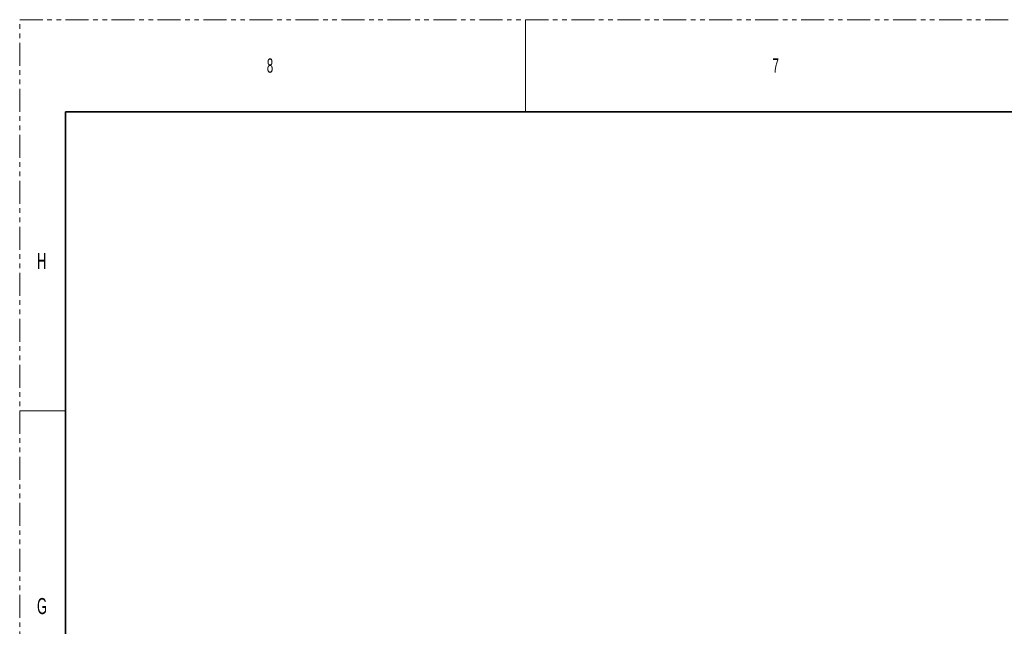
# Model space of a CAD drawing. Header units: millimetres. Extents: x 0 to 1118, y 0 to 864.
# Tile 43 of 256: x 0 to 272, y 696 to 864. Entities that reach past the tile are written whole.
import ezdxf

# ---------------------------------------------------------------- set-up
doc = ezdxf.new("R2010")
doc.units = ezdxf.units.MM
doc.linetypes.add('PHANTOM', pattern=[12.7, 6.35, -1.27, 1.27, -1.27, 1.27, -1.27])
doc.styles.add('SLDTEXTSTYLE1', font='TXT', dxfattribs={"width": 0.7})
doc.styles.add('SLDTEXTSTYLE3', font='TXT', dxfattribs={"width": 0.6})

# ---------------------------------------------------------------- blocks, each defined once
blk = doc.blocks.new('SW_NOTE_0_1')
at = {"color": 0, "linetype": 'Continuous', "lineweight": 0, "char_height": 9.525, "attachment_point": 2, "style": 'SLDTEXTSTYLE1'}
for s, insert in [('LCD Panel SUHD65-V3', (49.41, 12.28)), ('(135-051107-XX)', (54.23, -1.42))]:
    blk.add_mtext(s, dxfattribs=dict(at, insert=insert))

msp = doc.modelspace()

# ---------------------------------------------------------------- linework, layer by layer
at = {"color": 7, "linetype": 'PHANTOM', "lineweight": 18}
for p, q in [((0, 0), (0, 863.6)), ((0, 863.6), (1117.6, 863.6))]:
    msp.add_line(p, q, dxfattribs=at)
at = {"color": 7, "linetype": 'Continuous', "lineweight": 18}
for p, q in [((139.7, 863.6), (139.7, 838.2)), ((0, 755.65), (12.7, 755.65))]:
    msp.add_line(p, q, dxfattribs=at)
at = {"color": 7, "linetype": 'Continuous', "lineweight": 35}
for q in [(12.7, 25.4), (1104.9, 838.2)]:
    msp.add_line((12.7, 838.2), q, dxfattribs=at)

# ---------------------------------------------------------------- block references
at = {"color": 7, "linetype": 'Continuous', "lineweight": 0}
msp.add_blockref('SW_NOTE_0_1', (276.1083, 776.2832), dxfattribs=at)

# ---------------------------------------------------------------- texts
at = {"color": 7, "linetype": 'Continuous', "lineweight": 0, "attachment_point": 1, "style": 'SLDTEXTSTYLE3'}
for s, insert, char_height in [('8', (68.2625, 852.9292), 3.9688), ('7', (207.9625, 852.9292), 3.9688), ('H', (4.7942, 799.1977), 4.445), ('G', (4.7942, 703.9477), 4.445)]:
    msp.add_mtext(s, dxfattribs=dict(at, insert=insert, char_height=char_height))

doc.saveas('drawing.dxf')
